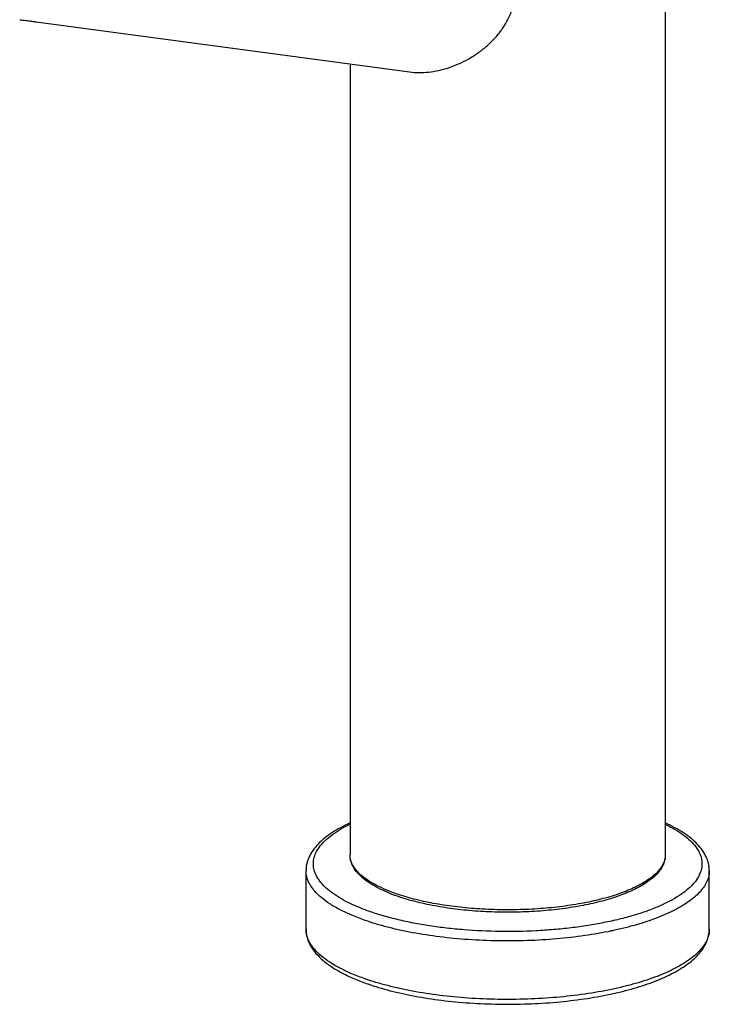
# Model space of a CAD drawing. Header units: millimetres. Extents: x 144 to 417, y 85 to 376.
# Tile 1 of 11: x 198 to 245, y 85 to 152. Entities that reach past the tile are written whole.
import ezdxf

# ---------------------------------------------------------------- set-up
doc = ezdxf.new("R2010")
doc.units = ezdxf.units.MM
doc.header["$LTSCALE"] = 32.67
doc.layers.get('0').update_dxf_attribs({"linetype": 'CONTINUOUS'})

msp = doc.modelspace()

# ---------------------------------------------------------------- linework, layer by layer
at = {"color": 7, "linetype": 'Continuous'}
for p, q in [((241.963, 194.294), (241.963, 95.411)), ((199.071, 152.179), (224.511, 148.773)), ((220.463, 149.315), (220.463, 95.411)), ((217.463, 90.349), (217.463, 94.333)), ((244.963, 90.349), (244.963, 94.333))]:
    msp.add_line(p, q, dxfattribs=at)
for points, knots in [([(224.51, 148.773), (224.724, 148.745), (225.162, 148.715), (225.83, 148.75), (226.512, 148.862), (227.196, 149.049), (227.875, 149.309), (228.539, 149.64), (229.177, 150.04), (229.779, 150.508), (230.332, 151.041), (230.821, 151.639), (231.228, 152.295), (231.536, 153.003), (231.731, 153.746), (231.808, 154.508), (231.774, 155.271), (231.641, 156.021), (231.426, 156.755), (231.143, 157.468), (230.802, 158.163), (230.414, 158.839), (229.983, 159.497), (229.515, 160.138), (229.013, 160.762), (228.481, 161.368), (227.92, 161.952), (227.335, 162.513), (226.728, 163.044), (226.106, 163.538), (225.474, 163.986), (224.844, 164.378), (224.227, 164.702), (223.813, 164.874), (223.611, 164.944)], [0, 0, 0, 0, 0.026718, 0.054342, 0.082854, 0.112186, 0.142239, 0.172897, 0.204039, 0.235541, 0.267285, 0.299155, 0.331039, 0.362843, 0.394504, 0.426019, 0.457442, 0.488863, 0.520379, 0.552072, 0.584006, 0.61622, 0.648736, 0.681557, 0.714665, 0.748016, 0.781532, 0.815087, 0.848494, 0.881476, 0.913648, 0.944512, 0.973486, 1, 1, 1, 1]), ([(197.941, 152.33), (198.08, 152.312), (198.282, 152.287), (198.538, 152.255), (198.7, 152.234), (198.836, 152.215), (198.943, 152.199), (199.019, 152.187), (199.058, 152.181), (199.072, 152.179)], [0, 0, 0, 0, 0.369899, 0.533882, 0.678346, 0.799719, 0.895095, 0.96232, 1, 1, 1, 1]), ([(220.462, 97.585), (220.241, 97.484), (219.819, 97.275), (219.234, 96.928), (218.723, 96.558), (218.288, 96.165), (217.935, 95.745), (217.711, 95.368), (217.583, 95.056), (217.514, 94.818), (217.472, 94.577), (217.463, 94.414), (217.463, 94.333)], [0, 0, 0, 0, 0.15685, 0.302403, 0.437137, 0.562026, 0.678603, 0.788905, 0.842487, 0.895363, 0.947791, 1, 1, 1, 1]), ([(244.963, 94.333), (244.963, 94.414), (244.953, 94.577), (244.911, 94.818), (244.842, 95.056), (244.714, 95.368), (244.49, 95.746), (244.137, 96.165), (243.702, 96.558), (243.191, 96.928), (242.606, 97.275), (242.184, 97.484), (241.963, 97.585)], [0, 0, 0, 0, 0.052209, 0.104636, 0.157511, 0.211093, 0.321394, 0.437971, 0.56286, 0.697595, 0.843149, 1, 1, 1, 1]), ([(223.706, 92.587), (223.466, 92.67), (223.01, 92.844), (222.374, 93.141), (221.819, 93.461), (221.35, 93.803), (220.97, 94.169), (220.728, 94.501), (220.591, 94.777), (220.517, 94.985), (220.473, 95.197), (220.463, 95.34), (220.463, 95.411)], [0, 0, 0, 0, 0.167492, 0.32149, 0.461772, 0.588711, 0.703458, 0.808103, 0.85763, 0.905822, 0.953131, 1, 1, 1, 1]), ([(241.963, 95.411), (241.963, 95.305), (241.94, 95.089), (241.84, 94.776), (241.678, 94.473), (241.46, 94.185), (241.189, 93.91), (240.867, 93.647), (240.496, 93.397), (240.078, 93.16), (239.614, 92.935), (239.106, 92.724), (238.557, 92.527), (237.755, 92.278), (236.669, 92.013), (235.279, 91.769), (233.803, 91.599), (232.272, 91.506), (230.718, 91.491), (229.175, 91.556), (227.675, 91.699), (226.25, 91.916), (224.93, 92.204), (224.097, 92.45), (223.706, 92.587)], [0, 0, 0, 0, 0.016098, 0.032534, 0.049651, 0.067776, 0.08719, 0.108105, 0.130667, 0.154957, 0.181003, 0.208792, 0.238277, 0.269379, 0.336012, 0.407698, 0.483215, 0.561198, 0.640194, 0.718716, 0.795294, 0.868524, 0.937124, 1, 1, 1, 1]), ([(217.463, 90.349), (217.463, 90.252), (217.476, 90.055), (217.537, 89.765), (217.637, 89.482), (217.82, 89.111), (218.141, 88.668), (218.64, 88.186), (219.251, 87.739), (219.967, 87.325), (220.785, 86.943), (221.371, 86.719), (221.679, 86.611)], [0, 0, 0, 0, 0.049102, 0.098504, 0.148532, 0.199555, 0.306026, 0.421077, 0.546999, 0.685181, 0.836201, 1, 1, 1, 1]), ([(221.679, 86.611), (221.923, 86.526), (222.426, 86.364), (223.491, 86.068), (224.921, 85.757), (226.734, 85.481), (228.641, 85.3), (230.603, 85.219), (232.578, 85.238), (234.524, 85.358), (236.399, 85.576), (237.897, 85.84), (239.028, 86.099), (239.82, 86.311), (240.568, 86.544), (241.267, 86.797), (241.915, 87.068), (242.508, 87.357), (243.045, 87.664), (243.523, 87.988), (243.941, 88.331), (244.295, 88.694), (244.583, 89.078), (244.798, 89.484), (244.932, 89.911), (244.963, 90.204), (244.963, 90.349)], [0, 0, 0, 0, 0.030587, 0.062684, 0.130949, 0.203755, 0.279848, 0.357848, 0.436302, 0.51374, 0.588731, 0.659936, 0.693745, 0.726179, 0.757126, 0.786498, 0.814228, 0.840281, 0.864663, 0.887422, 0.908666, 0.928565, 0.947357, 0.965329, 0.982785, 1, 1, 1, 1])]:
    msp.add_open_spline(points, degree=3, knots=knots, dxfattribs=at)
at = {"color": 9, "linetype": 'Continuous'}
for points, knots in [([(221.843, 91.536), (221.578, 91.628), (221.072, 91.82), (220.362, 92.141), (219.735, 92.482), (219.196, 92.842), (218.749, 93.217), (218.396, 93.606), (218.18, 93.948), (218.062, 94.224), (218.002, 94.427), (217.967, 94.632), (217.959, 94.837), (217.976, 95.042), (218.035, 95.318), (218.179, 95.666), (218.45, 96.065), (218.819, 96.452), (219.282, 96.824), (219.837, 97.181), (220.245, 97.396), (220.462, 97.501)], [0, 0, 0, 0, 0.091495, 0.176059, 0.25344, 0.323565, 0.3866, 0.443034, 0.493786, 0.517503, 0.540398, 0.562744, 0.584835, 0.606979, 0.629482, 0.676614, 0.728256, 0.785773, 0.850003, 0.921373, 1, 1, 1, 1]), ([(241.963, 97.501), (242.192, 97.39), (242.621, 97.163), (243.199, 96.785), (243.675, 96.389), (244.046, 95.977), (244.268, 95.614), (244.383, 95.322), (244.439, 95.106), (244.465, 94.89), (244.462, 94.673), (244.43, 94.456), (244.348, 94.164), (244.165, 93.797), (243.839, 93.379), (243.405, 92.977), (242.868, 92.591), (242.231, 92.224), (241.5, 91.88), (240.681, 91.561), (239.78, 91.27), (238.805, 91.008), (237.765, 90.78), (236.669, 90.585), (235.525, 90.427), (234.344, 90.307), (232.726, 90.197), (230.684, 90.16), (228.651, 90.254), (227.058, 90.409), (225.909, 90.562), (224.805, 90.751), (223.757, 90.975), (222.773, 91.232), (222.145, 91.431), (221.843, 91.536)], [0, 0, 0, 0, 0.027066, 0.051484, 0.073309, 0.092726, 0.110097, 0.118202, 0.126034, 0.133702, 0.141321, 0.149011, 0.156887, 0.173579, 0.19211, 0.212926, 0.236277, 0.262268, 0.290892, 0.322068, 0.355653, 0.391458, 0.429256, 0.468792, 0.509785, 0.551935, 0.594929, 0.682134, 0.768764, 0.811047, 0.852215, 0.891965, 0.930014, 0.966103, 1, 1, 1, 1]), ([(223.611, 92.761), (223.372, 92.844), (222.919, 93.017), (222.29, 93.31), (221.745, 93.623), (221.29, 93.954), (220.928, 94.3), (220.701, 94.607), (220.576, 94.857), (220.511, 95.04), (220.471, 95.225), (220.463, 95.349), (220.463, 95.411)], [0, 0, 0, 0, 0.174718, 0.334552, 0.478967, 0.607939, 0.722148, 0.823257, 0.86985, 0.914419, 0.957573, 1, 1, 1, 1]), ([(241.963, 95.411), (241.963, 95.318), (241.942, 95.13), (241.852, 94.851), (241.703, 94.578), (241.498, 94.31), (241.238, 94.049), (240.924, 93.796), (240.558, 93.552), (240.142, 93.318), (239.678, 93.096), (239.168, 92.886), (238.616, 92.689), (237.807, 92.441), (236.709, 92.175), (235.303, 91.931), (233.809, 91.761), (232.26, 91.668), (230.688, 91.655), (229.128, 91.721), (227.612, 91.866), (226.173, 92.086), (224.843, 92.376), (224.005, 92.624), (223.611, 92.761)], [0, 0, 0, 0, 0.014021, 0.028575, 0.044126, 0.061042, 0.07958, 0.099907, 0.122117, 0.146243, 0.172276, 0.200173, 0.229859, 0.261239, 0.328592, 0.401146, 0.477615, 0.556586, 0.63657, 0.716047, 0.793511, 0.867521, 0.93674, 1, 1, 1, 1]), ([(221.49, 90.944), (221.184, 91.05), (220.605, 91.271), (219.8, 91.646), (219.103, 92.047), (218.521, 92.469), (218.123, 92.849), (217.874, 93.161), (217.725, 93.391), (217.608, 93.624), (217.524, 93.859), (217.474, 94.096), (217.463, 94.254), (217.463, 94.333)], [0, 0, 0, 0, 0.174697, 0.33451, 0.478908, 0.607865, 0.72206, 0.774149, 0.823278, 0.869866, 0.914429, 0.957579, 1, 1, 1, 1]), ([(244.963, 94.333), (244.963, 94.215), (244.937, 93.973), (244.821, 93.617), (244.631, 93.267), (244.369, 92.925), (244.036, 92.591), (243.634, 92.268), (243.166, 91.956), (242.634, 91.657), (242.041, 91.372), (241.389, 91.103), (240.682, 90.852), (239.924, 90.619), (239.119, 90.406), (237.969, 90.146), (236.444, 89.882), (234.534, 89.664), (232.552, 89.546), (230.542, 89.529), (228.546, 89.614), (226.607, 89.799), (225.05, 90.037), (223.866, 90.276), (223.033, 90.475), (222.243, 90.695), (221.735, 90.858), (221.49, 90.944)], [0, 0, 0, 0, 0.014021, 0.028574, 0.044125, 0.061039, 0.079577, 0.099904, 0.122112, 0.146238, 0.17227, 0.200166, 0.229851, 0.261229, 0.294187, 0.328591, 0.401143, 0.477609, 0.556578, 0.636559, 0.716033, 0.793495, 0.867502, 0.902791, 0.936729, 0.969174, 1, 1, 1, 1]), ([(221.49, 86.96), (221.184, 87.067), (220.605, 87.288), (219.8, 87.663), (219.103, 88.063), (218.521, 88.486), (218.123, 88.865), (217.874, 89.178), (217.725, 89.408), (217.608, 89.641), (217.524, 89.876), (217.474, 90.112), (217.463, 90.271), (217.463, 90.349)], [0, 0, 0, 0, 0.174697, 0.33451, 0.478908, 0.607865, 0.72206, 0.774149, 0.823278, 0.869866, 0.914429, 0.957579, 1, 1, 1, 1]), ([(244.963, 90.349), (244.963, 90.231), (244.937, 89.99), (244.821, 89.634), (244.631, 89.284), (244.369, 88.941), (244.036, 88.608), (243.634, 88.284), (243.166, 87.972), (242.634, 87.673), (242.041, 87.388), (241.389, 87.12), (240.682, 86.868), (239.924, 86.636), (239.119, 86.423), (237.969, 86.163), (236.444, 85.899), (234.534, 85.681), (232.552, 85.562), (230.542, 85.545), (228.546, 85.63), (226.607, 85.815), (225.05, 86.053), (223.866, 86.293), (223.033, 86.492), (222.243, 86.711), (221.735, 86.875), (221.49, 86.96)], [0, 0, 0, 0, 0.014021, 0.028574, 0.044125, 0.061039, 0.079577, 0.099904, 0.122112, 0.146238, 0.17227, 0.200166, 0.229851, 0.261229, 0.294187, 0.328591, 0.401143, 0.477609, 0.556578, 0.636559, 0.716033, 0.793495, 0.867502, 0.902791, 0.936729, 0.969174, 1, 1, 1, 1])]:
    msp.add_open_spline(points, degree=3, knots=knots, dxfattribs=at)

doc.saveas('drawing.dxf')
